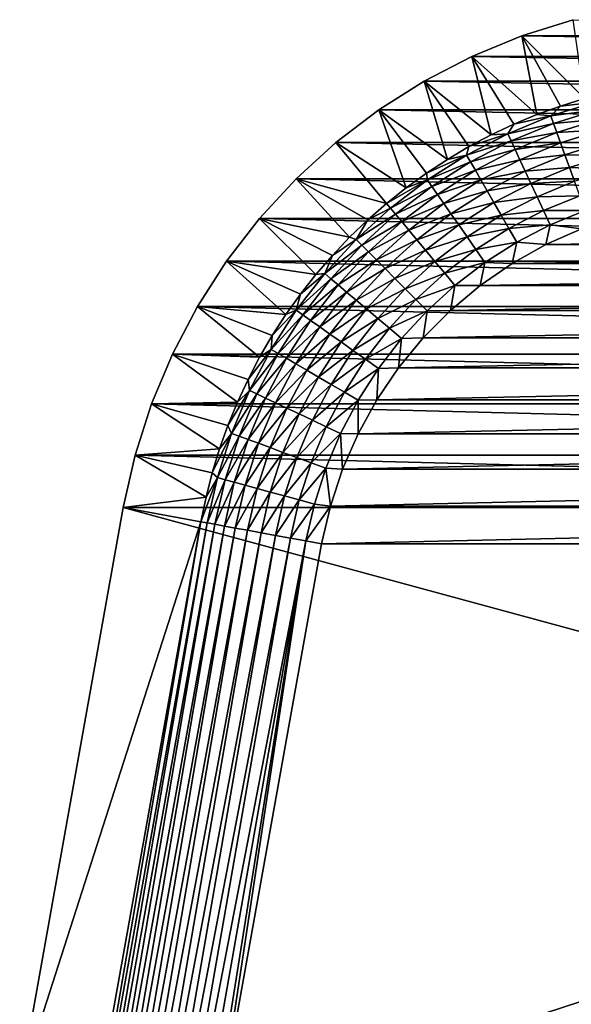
# Model space of a CAD drawing. Extents: x -320 to 320, y -695 to 695.
# Tile 166 of 169: x 184 to 203, y 661 to 695. Entities that reach past the tile are written whole.
import ezdxf

# ---------------------------------------------------------------- set-up
doc = ezdxf.new("R2010")
doc.units = 0
doc.header["$LTSCALE"] = 50.062222
for name, color, linetype in [('1', 7, 'CONTINUOUS'), ('18', 7, 'CONTINUOUS'), ('19', 7, 'CONTINUOUS'), ('2', 7, 'CONTINUOUS'), ('53', 7, 'CONTINUOUS'), ('54', 7, 'CONTINUOUS')]:
    doc.layers.add(name, color=color, linetype=linetype)

msp = doc.modelspace()

# ---------------------------------------------------------------- linework, layer by layer
at = {"layer": '1', "color": 7, "linetype": 'CONTINUOUS'}
for points in [[(203.513, 694.688), (245.361, 694.129), (201.731, 694.129), (203.513, 694.688)], [(201.731, 694.129), (247.087, 693.417), (200.004, 693.417), (201.731, 694.129)], [(245.361, 694.129), (247.087, 693.417), (201.731, 694.129), (245.361, 694.129)], [(200.004, 693.417), (248.746, 692.557), (198.345, 692.557), (200.004, 693.417)], [(247.087, 693.417), (248.746, 692.557), (200.004, 693.417), (247.087, 693.417)], [(198.345, 692.557), (250.324, 691.557), (196.767, 691.557), (198.345, 692.557)], [(248.746, 692.557), (250.324, 691.557), (198.345, 692.557), (248.746, 692.557)], [(196.767, 691.557), (251.809, 690.424), (195.282, 690.424), (196.767, 691.557)], [(250.324, 691.557), (251.809, 690.424), (196.767, 691.557), (250.324, 691.557)], [(195.282, 690.424), (253.19, 689.166), (193.901, 689.166), (195.282, 690.424)], [(251.809, 690.424), (253.19, 689.166), (195.282, 690.424), (251.809, 690.424)], [(193.901, 689.166), (254.457, 687.793), (192.635, 687.793), (193.901, 689.166)], [(253.19, 689.166), (254.457, 687.793), (193.901, 689.166), (253.19, 689.166)], [(192.635, 687.793), (255.599, 686.315), (191.492, 686.315), (192.635, 687.793)], [(254.457, 687.793), (255.599, 686.315), (192.635, 687.793), (254.457, 687.793)], [(191.492, 686.315), (256.609, 684.744), (190.482, 684.744), (191.492, 686.315)], [(255.599, 686.315), (256.609, 684.744), (191.492, 686.315), (255.599, 686.315)], [(190.482, 684.744), (257.479, 683.091), (189.612, 683.091), (190.482, 684.744)], [(256.609, 684.744), (257.479, 683.091), (190.482, 684.744), (256.609, 684.744)], [(189.612, 683.091), (258.202, 681.368), (188.889, 681.368), (189.612, 683.091)], [(257.479, 683.091), (258.202, 681.368), (189.612, 683.091), (257.479, 683.091)], [(188.889, 681.368), (258.773, 679.59), (188.318, 679.59), (188.889, 681.368)], [(258.202, 681.368), (258.773, 679.59), (188.889, 681.368), (258.202, 681.368)], [(188.318, 679.59), (259.188, 677.768), (187.904, 677.768), (188.318, 679.59)], [(258.773, 679.59), (259.188, 677.768), (188.318, 679.59), (258.773, 679.59)], [(187.904, 677.768), (262.833, 657.442), (184.312, 657.745), (187.904, 677.768)], [(259.188, 677.768), (262.833, 657.442), (187.904, 677.768), (259.188, 677.768)]]:
    msp.add_3dface(points, dxfattribs=at)
at = {"layer": '18', "color": 7, "linetype": 'CONTINUOUS'}
for points in [[(203.513, 694.688), (201.731, 694.129), (203.906, 691.952, 7.965), (203.513, 694.688)], [(201.731, 694.129), (200.004, 693.417), (202.258, 691.397, 7.965), (201.731, 694.129)], [(203.906, 691.952, 7.965), (201.731, 694.129), (203.076, 691.694, 7.965), (203.906, 691.952, 7.965)], [(203.076, 691.694, 7.965), (201.731, 694.129), (202.258, 691.397, 7.965), (203.076, 691.694, 7.965)], [(200.004, 693.417), (198.345, 692.557), (200.669, 690.693, 7.965), (200.004, 693.417)], [(202.258, 691.397, 7.965), (200.004, 693.417), (201.455, 691.064, 7.965), (202.258, 691.397, 7.965)], [(201.455, 691.064, 7.965), (200.004, 693.417), (200.669, 690.693, 7.965), (201.455, 691.064, 7.965)], [(198.345, 692.557), (196.767, 691.557), (199.152, 689.845, 7.965), (198.345, 692.557)], [(200.669, 690.693, 7.965), (198.345, 692.557), (199.9, 690.286, 7.965), (200.669, 690.693, 7.965)], [(199.9, 690.286, 7.965), (198.345, 692.557), (199.152, 689.845, 7.965), (199.9, 690.286, 7.965)], [(196.767, 691.557), (195.282, 690.424), (197.72, 688.859, 7.965), (196.767, 691.557)], [(199.152, 689.845, 7.965), (196.767, 691.557), (198.424, 689.369, 7.965), (199.152, 689.845, 7.965)], [(198.424, 689.369, 7.965), (196.767, 691.557), (197.72, 688.859, 7.965), (198.424, 689.369, 7.965)], [(195.282, 690.424), (193.901, 689.166), (197.039, 688.318, 7.965), (195.282, 690.424)], [(197.72, 688.859, 7.965), (195.282, 690.424), (197.039, 688.318, 7.965), (197.72, 688.859, 7.965)], [(193.901, 689.166), (192.635, 687.793), (195.757, 687.144, 7.965), (193.901, 689.166)], [(197.039, 688.318, 7.965), (193.901, 689.166), (196.385, 687.746, 7.965), (197.039, 688.318, 7.965)], [(196.385, 687.746, 7.965), (193.901, 689.166), (195.757, 687.144, 7.965), (196.385, 687.746, 7.965)], [(192.635, 687.793), (191.492, 686.315), (194.59, 685.856, 7.965), (192.635, 687.793)], [(195.757, 687.144, 7.965), (192.635, 687.793), (195.159, 686.513, 7.965), (195.757, 687.144, 7.965)], [(195.159, 686.513, 7.965), (192.635, 687.793), (194.59, 685.856, 7.965), (195.159, 686.513, 7.965)], [(191.492, 686.315), (190.482, 684.744), (193.547, 684.465, 7.965), (191.492, 686.315)], [(194.59, 685.856, 7.965), (191.492, 686.315), (194.052, 685.173, 7.965), (194.59, 685.856, 7.965)], [(194.052, 685.173, 7.965), (191.492, 686.315), (193.547, 684.465, 7.965), (194.052, 685.173, 7.965)], [(190.482, 684.744), (189.612, 683.091), (192.637, 682.984, 7.965), (190.482, 684.744)], [(193.547, 684.465, 7.965), (190.482, 684.744), (193.074, 683.735, 7.965), (193.547, 684.465, 7.965)], [(193.074, 683.735, 7.965), (190.482, 684.744), (192.637, 682.984, 7.965), (193.074, 683.735, 7.965)], [(189.612, 683.091), (188.889, 681.368), (191.867, 681.425, 7.965), (189.612, 683.091)], [(192.637, 682.984, 7.965), (189.612, 683.091), (192.234, 682.214, 7.965), (192.637, 682.984, 7.965)], [(192.234, 682.214, 7.965), (189.612, 683.091), (191.867, 681.425, 7.965), (192.234, 682.214, 7.965)], [(188.889, 681.368), (188.318, 679.59), (191.246, 679.802, 7.965), (188.889, 681.368)], [(191.867, 681.425, 7.965), (188.889, 681.368), (191.538, 680.621, 7.965), (191.867, 681.425, 7.965)], [(191.538, 680.621, 7.965), (188.889, 681.368), (191.246, 679.802, 7.965), (191.538, 680.621, 7.965)], [(188.318, 679.59), (187.904, 677.768), (190.777, 678.128, 7.965), (188.318, 679.59)], [(191.246, 679.802, 7.965), (188.318, 679.59), (190.992, 678.97, 7.965), (191.246, 679.802, 7.965)], [(190.992, 678.97, 7.965), (188.318, 679.59), (190.777, 678.128, 7.965), (190.992, 678.97, 7.965)], [(190.777, 678.128, 7.965), (187.904, 677.768), (190.602, 677.277, 7.965), (190.777, 678.128, 7.965)]]:
    msp.add_3dface(points, dxfattribs=at)
at = {"layer": '19', "color": 7, "linetype": 'CONTINUOUS'}
for points in [[(187.904, 677.768), (184.312, 657.745), (190.602, 677.277, 7.965), (187.904, 677.768)], [(190.602, 677.277, 7.965), (184.312, 657.745), (187.013, 657.268, 7.965), (190.602, 677.277, 7.965)]]:
    msp.add_3dface(points, dxfattribs=at)
at = {"layer": '2', "color": 7, "linetype": 'CONTINUOUS'}
for points in [[(203.8, 687.432, 11), (202.571, 686.887, 11), (243.291, 687.432, 11), (203.8, 687.432, 11)], [(243.291, 687.432, 11), (202.571, 686.887, 11), (244.52, 686.887, 11), (243.291, 687.432, 11)], [(202.571, 686.887, 11), (201.398, 686.231, 11), (244.52, 686.887, 11), (202.571, 686.887, 11)], [(244.52, 686.887, 11), (201.398, 686.231, 11), (245.693, 686.231, 11), (244.52, 686.887, 11)], [(201.398, 686.231, 11), (200.291, 685.469, 11), (245.693, 686.231, 11), (201.398, 686.231, 11)], [(245.693, 686.231, 11), (200.291, 685.469, 11), (246.8, 685.469, 11), (245.693, 686.231, 11)], [(200.291, 685.469, 11), (199.259, 684.608, 11), (246.8, 685.469, 11), (200.291, 685.469, 11)], [(246.8, 685.469, 11), (199.259, 684.608, 11), (247.832, 684.608, 11), (246.8, 685.469, 11)], [(199.259, 684.608, 11), (198.311, 683.656, 11), (247.832, 684.608, 11), (199.259, 684.608, 11)], [(247.832, 684.608, 11), (198.311, 683.656, 11), (248.78, 683.656, 11), (247.832, 684.608, 11)], [(198.311, 683.656, 11), (197.455, 682.619, 11), (248.78, 683.656, 11), (198.311, 683.656, 11)], [(248.78, 683.656, 11), (197.455, 682.619, 11), (249.636, 682.619, 11), (248.78, 683.656, 11)], [(197.455, 682.619, 11), (196.7, 681.508, 11), (249.636, 682.619, 11), (197.455, 682.619, 11)], [(249.636, 682.619, 11), (196.7, 681.508, 11), (250.392, 681.508, 11), (249.636, 682.619, 11)], [(196.7, 681.508, 11), (196.05, 680.331, 11), (250.392, 681.508, 11), (196.7, 681.508, 11)], [(250.392, 681.508, 11), (196.05, 680.331, 11), (251.042, 680.331, 11), (250.392, 681.508, 11)], [(196.05, 680.331, 11), (195.512, 679.1, 11), (251.042, 680.331, 11), (196.05, 680.331, 11)], [(251.042, 680.331, 11), (195.512, 679.1, 11), (251.58, 679.1, 11), (251.042, 680.331, 11)], [(195.512, 679.1, 11), (195.09, 677.824, 11), (251.58, 679.1, 11), (195.512, 679.1, 11)], [(251.58, 679.1, 11), (195.09, 677.824, 11), (252.002, 677.824, 11), (251.58, 679.1, 11)], [(195.09, 677.824, 11), (194.788, 676.514, 11), (252.002, 677.824, 11), (195.09, 677.824, 11)], [(252.002, 677.824, 11), (194.788, 676.514, 11), (252.303, 676.514, 11), (252.002, 677.824, 11)], [(194.788, 676.514, 11), (191.203, 656.528, 11), (252.303, 676.514, 11), (194.788, 676.514, 11)], [(252.303, 676.514, 11), (191.203, 656.528, 11), (255.942, 656.226, 11), (252.303, 676.514, 11)]]:
    msp.add_3dface(points, dxfattribs=at)
at = {"layer": '53', "color": 7, "linetype": 'CONTINUOUS'}
for points in [[(190.602, 677.277, 7.965), (187.013, 657.268, 7.965), (185.447, 647.224, 8.434), (190.602, 677.277, 7.965)], [(190.602, 677.277, 7.965), (185.447, 647.224, 8.434), (190.812, 677.238, 8.48), (190.602, 677.277, 7.965)], [(185.447, 647.224, 8.434), (185.687, 647.183, 8.879), (190.812, 677.238, 8.48), (185.447, 647.224, 8.434)], [(190.812, 677.238, 8.48), (185.687, 647.183, 8.879), (191.084, 677.189, 8.965), (190.812, 677.238, 8.48)], [(185.687, 647.183, 8.879), (185.974, 647.133, 9.293), (191.084, 677.189, 8.965), (185.687, 647.183, 8.879)], [(191.084, 677.189, 8.965), (185.974, 647.133, 9.293), (191.412, 677.129, 9.411), (191.084, 677.189, 8.965)], [(185.974, 647.133, 9.293), (186.306, 647.075, 9.672), (191.412, 677.129, 9.411), (185.974, 647.133, 9.293)], [(191.412, 677.129, 9.411), (186.306, 647.075, 9.672), (191.792, 677.06, 9.814), (191.412, 677.129, 9.411)], [(186.306, 647.075, 9.672), (186.677, 647.011, 10.011), (191.792, 677.06, 9.814), (186.306, 647.075, 9.672)], [(191.792, 677.06, 9.814), (186.677, 647.011, 10.011), (192.219, 676.982, 10.165), (191.792, 677.06, 9.814)], [(186.677, 647.011, 10.011), (187.083, 646.94, 10.305), (192.219, 676.982, 10.165), (186.677, 647.011, 10.011)], [(192.219, 676.982, 10.165), (187.083, 646.94, 10.305), (192.685, 676.897, 10.46), (192.219, 676.982, 10.165)], [(187.083, 646.94, 10.305), (187.52, 646.864, 10.551), (192.685, 676.897, 10.46), (187.083, 646.94, 10.305)], [(192.685, 676.897, 10.46), (187.52, 646.864, 10.551), (193.183, 676.806, 10.694), (192.685, 676.897, 10.46)], [(187.52, 646.864, 10.551), (187.981, 646.784, 10.745), (193.183, 676.806, 10.694), (187.52, 646.864, 10.551)], [(193.183, 676.806, 10.694), (187.981, 646.784, 10.745), (193.706, 676.711, 10.863), (193.183, 676.806, 10.694)], [(187.981, 646.784, 10.745), (188.46, 646.701, 10.886), (193.706, 676.711, 10.863), (187.981, 646.784, 10.745)], [(193.706, 676.711, 10.863), (188.46, 646.701, 10.886), (194.245, 676.613, 10.966), (193.706, 676.711, 10.863)], [(188.46, 646.701, 10.886), (188.952, 646.615, 10.971), (194.245, 676.613, 10.966), (188.46, 646.701, 10.886)], [(188.952, 646.615, 10.971), (189.451, 646.528, 11), (194.245, 676.613, 10.966), (188.952, 646.615, 10.971)], [(189.451, 646.528, 11), (191.203, 656.528, 11), (194.245, 676.613, 10.966), (189.451, 646.528, 11)], [(191.203, 656.528, 11), (194.788, 676.514, 11), (194.245, 676.613, 10.966), (191.203, 656.528, 11)]]:
    msp.add_3dface(points, dxfattribs=at)
at = {"layer": '54', "color": 7, "linetype": 'CONTINUOUS'}
for points in [[(203.076, 691.694, 7.965), (202.738, 691.349, 8.48), (204.275, 691.832, 8.48), (203.076, 691.694, 7.965)], [(202.738, 691.349, 8.48), (204.346, 691.565, 8.965), (204.275, 691.832, 8.48), (202.738, 691.349, 8.48)], [(203.906, 691.952, 7.965), (203.076, 691.694, 7.965), (204.275, 691.832, 8.48), (203.906, 691.952, 7.965)], [(203.076, 691.694, 7.965), (202.258, 691.397, 7.965), (202.738, 691.349, 8.48), (203.076, 691.694, 7.965)], [(202.832, 691.09, 8.965), (204.346, 691.565, 8.965), (202.738, 691.349, 8.48), (202.832, 691.09, 8.965)], [(202.832, 691.09, 8.965), (204.432, 691.243, 9.411), (204.346, 691.565, 8.965), (202.832, 691.09, 8.965)], [(201.455, 691.064, 7.965), (201.248, 690.735, 8.48), (202.738, 691.349, 8.48), (201.455, 691.064, 7.965)], [(201.248, 690.735, 8.48), (202.832, 691.09, 8.965), (202.738, 691.349, 8.48), (201.248, 690.735, 8.48)], [(201.365, 690.485, 8.965), (202.832, 691.09, 8.965), (201.248, 690.735, 8.48), (201.365, 690.485, 8.965)], [(201.365, 690.485, 8.965), (202.946, 690.776, 9.411), (202.832, 691.09, 8.965), (201.365, 690.485, 8.965)], [(202.258, 691.397, 7.965), (201.455, 691.064, 7.965), (202.738, 691.349, 8.48), (202.258, 691.397, 7.965)], [(202.946, 690.776, 9.411), (204.432, 691.243, 9.411), (202.832, 691.09, 8.965), (202.946, 690.776, 9.411)], [(202.946, 690.776, 9.411), (204.532, 690.869, 9.814), (204.432, 691.243, 9.411), (202.946, 690.776, 9.411)], [(201.455, 691.064, 7.965), (200.669, 690.693, 7.965), (201.248, 690.735, 8.48), (201.455, 691.064, 7.965)], [(201.505, 690.182, 9.411), (202.946, 690.776, 9.411), (201.365, 690.485, 8.965), (201.505, 690.182, 9.411)], [(201.505, 690.182, 9.411), (203.077, 690.413, 9.814), (202.946, 690.776, 9.411), (201.505, 690.182, 9.411)], [(203.077, 690.413, 9.814), (204.532, 690.869, 9.814), (202.946, 690.776, 9.411), (203.077, 690.413, 9.814)], [(203.077, 690.413, 9.814), (204.644, 690.45, 10.165), (204.532, 690.869, 9.814), (203.077, 690.413, 9.814)], [(199.9, 690.286, 7.965), (199.818, 689.994, 8.48), (201.248, 690.735, 8.48), (199.9, 690.286, 7.965)], [(199.818, 689.994, 8.48), (201.365, 690.485, 8.965), (201.248, 690.735, 8.48), (199.818, 689.994, 8.48)], [(199.955, 689.755, 8.965), (201.365, 690.485, 8.965), (199.818, 689.994, 8.48), (199.955, 689.755, 8.965)], [(200.669, 690.693, 7.965), (199.9, 690.286, 7.965), (201.248, 690.735, 8.48), (200.669, 690.693, 7.965)], [(199.955, 689.755, 8.965), (201.505, 690.182, 9.411), (201.365, 690.485, 8.965), (199.955, 689.755, 8.965)], [(201.668, 689.831, 9.814), (203.077, 690.413, 9.814), (201.505, 690.182, 9.411), (201.668, 689.831, 9.814)], [(201.668, 689.831, 9.814), (203.225, 690.005, 10.165), (203.077, 690.413, 9.814), (201.668, 689.831, 9.814)], [(203.225, 690.005, 10.165), (204.644, 690.45, 10.165), (203.077, 690.413, 9.814), (203.225, 690.005, 10.165)], [(203.225, 690.005, 10.165), (204.766, 689.993, 10.46), (204.644, 690.45, 10.165), (203.225, 690.005, 10.165)], [(199.9, 690.286, 7.965), (199.152, 689.845, 7.965), (199.818, 689.994, 8.48), (199.9, 690.286, 7.965)], [(200.122, 689.465, 9.411), (201.505, 690.182, 9.411), (199.955, 689.755, 8.965), (200.122, 689.465, 9.411)], [(200.122, 689.465, 9.411), (201.668, 689.831, 9.814), (201.505, 690.182, 9.411), (200.122, 689.465, 9.411)], [(199.152, 689.845, 7.965), (198.424, 689.369, 7.965), (199.818, 689.994, 8.48), (199.152, 689.845, 7.965)], [(198.424, 689.369, 7.965), (198.457, 689.131, 8.48), (199.818, 689.994, 8.48), (198.424, 689.369, 7.965)], [(198.457, 689.131, 8.48), (199.955, 689.755, 8.965), (199.818, 689.994, 8.48), (198.457, 689.131, 8.48)], [(198.615, 688.905, 8.965), (199.955, 689.755, 8.965), (198.457, 689.131, 8.48), (198.615, 688.905, 8.965)], [(198.615, 688.905, 8.965), (200.122, 689.465, 9.411), (199.955, 689.755, 8.965), (198.615, 688.905, 8.965)], [(200.314, 689.13, 9.814), (201.668, 689.831, 9.814), (200.122, 689.465, 9.411), (200.314, 689.13, 9.814)], [(200.314, 689.13, 9.814), (201.85, 689.438, 10.165), (201.668, 689.831, 9.814), (200.314, 689.13, 9.814)], [(201.85, 689.438, 10.165), (203.225, 690.005, 10.165), (201.668, 689.831, 9.814), (201.85, 689.438, 10.165)], [(201.85, 689.438, 10.165), (203.386, 689.56, 10.46), (203.225, 690.005, 10.165), (201.85, 689.438, 10.165)], [(203.386, 689.56, 10.46), (204.766, 689.993, 10.46), (203.225, 690.005, 10.165), (203.386, 689.56, 10.46)], [(203.386, 689.56, 10.46), (204.896, 689.504, 10.694), (204.766, 689.993, 10.46), (203.386, 689.56, 10.46)], [(198.806, 688.631, 9.411), (200.122, 689.465, 9.411), (198.615, 688.905, 8.965), (198.806, 688.631, 9.411)], [(198.806, 688.631, 9.411), (200.314, 689.13, 9.814), (200.122, 689.465, 9.411), (198.806, 688.631, 9.411)], [(200.53, 688.754, 10.165), (201.85, 689.438, 10.165), (200.314, 689.13, 9.814), (200.53, 688.754, 10.165)], [(200.53, 688.754, 10.165), (202.05, 689.009, 10.46), (201.85, 689.438, 10.165), (200.53, 688.754, 10.165)], [(202.05, 689.009, 10.46), (203.386, 689.56, 10.46), (201.85, 689.438, 10.165), (202.05, 689.009, 10.46)], [(202.05, 689.009, 10.46), (203.559, 689.084, 10.694), (203.386, 689.56, 10.46), (202.05, 689.009, 10.46)], [(203.559, 689.084, 10.694), (204.896, 689.504, 10.694), (203.386, 689.56, 10.46), (203.559, 689.084, 10.694)], [(197.72, 688.859, 7.965), (197.039, 688.318, 7.965), (198.457, 689.131, 8.48), (197.72, 688.859, 7.965)], [(197.039, 688.318, 7.965), (197.176, 688.154, 8.48), (198.457, 689.131, 8.48), (197.039, 688.318, 7.965)], [(197.176, 688.154, 8.48), (198.615, 688.905, 8.965), (198.457, 689.131, 8.48), (197.176, 688.154, 8.48)], [(198.424, 689.369, 7.965), (197.72, 688.859, 7.965), (198.457, 689.131, 8.48), (198.424, 689.369, 7.965)], [(199.026, 688.314, 9.814), (200.314, 689.13, 9.814), (198.806, 688.631, 9.411), (199.026, 688.314, 9.814)], [(199.026, 688.314, 9.814), (200.53, 688.754, 10.165), (200.314, 689.13, 9.814), (199.026, 688.314, 9.814)], [(202.263, 688.549, 10.694), (203.559, 689.084, 10.694), (202.05, 689.009, 10.46), (202.263, 688.549, 10.694)], [(202.263, 688.549, 10.694), (203.74, 688.584, 10.863), (203.559, 689.084, 10.694), (202.263, 688.549, 10.694)], [(197.353, 687.942, 8.965), (198.615, 688.905, 8.965), (197.176, 688.154, 8.48), (197.353, 687.942, 8.965)], [(197.353, 687.942, 8.965), (198.806, 688.631, 9.411), (198.615, 688.905, 8.965), (197.353, 687.942, 8.965)], [(199.274, 687.958, 10.165), (200.53, 688.754, 10.165), (199.026, 688.314, 9.814), (199.274, 687.958, 10.165)], [(199.274, 687.958, 10.165), (200.766, 688.344, 10.46), (200.53, 688.754, 10.165), (199.274, 687.958, 10.165)], [(200.766, 688.344, 10.46), (202.05, 689.009, 10.46), (200.53, 688.754, 10.165), (200.766, 688.344, 10.46)], [(200.766, 688.344, 10.46), (202.263, 688.549, 10.694), (202.05, 689.009, 10.46), (200.766, 688.344, 10.46)], [(197.567, 687.686, 9.411), (198.806, 688.631, 9.411), (197.353, 687.942, 8.965), (197.567, 687.686, 9.411)], [(197.567, 687.686, 9.411), (199.026, 688.314, 9.814), (198.806, 688.631, 9.411), (197.567, 687.686, 9.411)], [(201.018, 687.905, 10.694), (202.263, 688.549, 10.694), (200.766, 688.344, 10.46), (201.018, 687.905, 10.694)], [(201.018, 687.905, 10.694), (202.487, 688.067, 10.863), (202.263, 688.549, 10.694), (201.018, 687.905, 10.694)], [(202.487, 688.067, 10.863), (203.74, 688.584, 10.863), (202.263, 688.549, 10.694), (202.487, 688.067, 10.863)], [(202.487, 688.067, 10.863), (203.927, 688.069, 10.966), (203.74, 688.584, 10.863), (202.487, 688.067, 10.863)], [(196.385, 687.746, 7.965), (195.985, 687.069, 8.48), (197.176, 688.154, 8.48), (196.385, 687.746, 7.965)], [(195.985, 687.069, 8.48), (197.353, 687.942, 8.965), (197.176, 688.154, 8.48), (195.985, 687.069, 8.48)], [(197.039, 688.318, 7.965), (196.385, 687.746, 7.965), (197.176, 688.154, 8.48), (197.039, 688.318, 7.965)], [(197.814, 687.389, 9.814), (199.026, 688.314, 9.814), (197.567, 687.686, 9.411), (197.814, 687.389, 9.814)], [(197.814, 687.389, 9.814), (199.274, 687.958, 10.165), (199.026, 688.314, 9.814), (197.814, 687.389, 9.814)], [(199.545, 687.57, 10.46), (200.766, 688.344, 10.46), (199.274, 687.958, 10.165), (199.545, 687.57, 10.46)], [(199.545, 687.57, 10.46), (201.018, 687.905, 10.694), (200.766, 688.344, 10.46), (199.545, 687.57, 10.46)], [(201.283, 687.444, 10.863), (202.487, 688.067, 10.863), (201.018, 687.905, 10.694), (201.283, 687.444, 10.863)], [(201.283, 687.444, 10.863), (202.717, 687.57, 10.966), (202.487, 688.067, 10.863), (201.283, 687.444, 10.863)], [(202.717, 687.57, 10.966), (203.927, 688.069, 10.966), (202.487, 688.067, 10.863), (202.717, 687.57, 10.966)], [(202.717, 687.57, 10.966), (203.8, 687.432, 11), (203.927, 688.069, 10.966), (202.717, 687.57, 10.966)], [(196.385, 687.746, 7.965), (195.757, 687.144, 7.965), (195.985, 687.069, 8.48), (196.385, 687.746, 7.965)], [(196.18, 686.873, 8.965), (197.353, 687.942, 8.965), (195.985, 687.069, 8.48), (196.18, 686.873, 8.965)], [(196.18, 686.873, 8.965), (197.567, 687.686, 9.411), (197.353, 687.942, 8.965), (196.18, 686.873, 8.965)], [(196.415, 686.636, 9.411), (197.567, 687.686, 9.411), (196.18, 686.873, 8.965), (196.415, 686.636, 9.411)], [(196.415, 686.636, 9.411), (197.814, 687.389, 9.814), (197.567, 687.686, 9.411), (196.415, 686.636, 9.411)], [(198.092, 687.056, 10.165), (199.274, 687.958, 10.165), (197.814, 687.389, 9.814), (198.092, 687.056, 10.165)], [(198.092, 687.056, 10.165), (199.545, 687.57, 10.46), (199.274, 687.958, 10.165), (198.092, 687.056, 10.165)], [(199.834, 687.154, 10.694), (201.018, 687.905, 10.694), (199.545, 687.57, 10.46), (199.834, 687.154, 10.694)], [(199.834, 687.154, 10.694), (201.283, 687.444, 10.863), (201.018, 687.905, 10.694), (199.834, 687.154, 10.694)], [(196.687, 686.362, 9.814), (197.814, 687.389, 9.814), (196.415, 686.636, 9.411), (196.687, 686.362, 9.814)], [(196.687, 686.362, 9.814), (198.092, 687.056, 10.165), (197.814, 687.389, 9.814), (196.687, 686.362, 9.814)], [(198.395, 686.692, 10.46), (199.545, 687.57, 10.46), (198.092, 687.056, 10.165), (198.395, 686.692, 10.46)], [(198.395, 686.692, 10.46), (199.834, 687.154, 10.694), (199.545, 687.57, 10.46), (198.395, 686.692, 10.46)], [(200.138, 686.718, 10.863), (201.283, 687.444, 10.863), (199.834, 687.154, 10.694), (200.138, 686.718, 10.863)], [(200.138, 686.718, 10.863), (201.556, 686.968, 10.966), (201.283, 687.444, 10.863), (200.138, 686.718, 10.863)], [(201.556, 686.968, 10.966), (202.717, 687.57, 10.966), (201.283, 687.444, 10.863), (201.556, 686.968, 10.966)], [(201.556, 686.968, 10.966), (202.571, 686.887, 11), (202.717, 687.57, 10.966), (201.556, 686.968, 10.966)], [(202.571, 686.887, 11), (203.8, 687.432, 11), (202.717, 687.57, 10.966), (202.571, 686.887, 11)], [(195.159, 686.513, 7.965), (194.893, 685.885, 8.48), (195.985, 687.069, 8.48), (195.159, 686.513, 7.965)], [(194.893, 685.885, 8.48), (196.18, 686.873, 8.965), (195.985, 687.069, 8.48), (194.893, 685.885, 8.48)], [(195.757, 687.144, 7.965), (195.159, 686.513, 7.965), (195.985, 687.069, 8.48), (195.757, 687.144, 7.965)], [(196.993, 686.055, 10.165), (198.092, 687.056, 10.165), (196.687, 686.362, 9.814), (196.993, 686.055, 10.165)], [(196.993, 686.055, 10.165), (198.395, 686.692, 10.46), (198.092, 687.056, 10.165), (196.993, 686.055, 10.165)], [(198.72, 686.304, 10.694), (199.834, 687.154, 10.694), (198.395, 686.692, 10.46), (198.72, 686.304, 10.694)], [(198.72, 686.304, 10.694), (200.138, 686.718, 10.863), (199.834, 687.154, 10.694), (198.72, 686.304, 10.694)], [(195.103, 685.707, 8.965), (196.18, 686.873, 8.965), (194.893, 685.885, 8.48), (195.103, 685.707, 8.965)], [(195.103, 685.707, 8.965), (196.415, 686.636, 9.411), (196.18, 686.873, 8.965), (195.103, 685.707, 8.965)], [(197.327, 685.719, 10.46), (198.395, 686.692, 10.46), (196.993, 686.055, 10.165), (197.327, 685.719, 10.46)], [(197.327, 685.719, 10.46), (198.72, 686.304, 10.694), (198.395, 686.692, 10.46), (197.327, 685.719, 10.46)], [(199.06, 685.896, 10.863), (200.138, 686.718, 10.863), (198.72, 686.304, 10.694), (199.06, 685.896, 10.863)], [(199.06, 685.896, 10.863), (200.451, 686.268, 10.966), (200.138, 686.718, 10.863), (199.06, 685.896, 10.863)], [(200.451, 686.268, 10.966), (201.556, 686.968, 10.966), (200.138, 686.718, 10.863), (200.451, 686.268, 10.966)], [(200.451, 686.268, 10.966), (201.398, 686.231, 11), (201.556, 686.968, 10.966), (200.451, 686.268, 10.966)], [(201.398, 686.231, 11), (202.571, 686.887, 11), (201.556, 686.968, 10.966), (201.398, 686.231, 11)], [(195.159, 686.513, 7.965), (194.59, 685.856, 7.965), (194.893, 685.885, 8.48), (195.159, 686.513, 7.965)], [(195.358, 685.491, 9.411), (196.415, 686.636, 9.411), (195.103, 685.707, 8.965), (195.358, 685.491, 9.411)], [(195.358, 685.491, 9.411), (196.687, 686.362, 9.814), (196.415, 686.636, 9.411), (195.358, 685.491, 9.411)], [(195.654, 685.242, 9.814), (196.687, 686.362, 9.814), (195.358, 685.491, 9.411), (195.654, 685.242, 9.814)], [(195.654, 685.242, 9.814), (196.993, 686.055, 10.165), (196.687, 686.362, 9.814), (195.654, 685.242, 9.814)], [(195.985, 684.962, 10.165), (196.993, 686.055, 10.165), (195.654, 685.242, 9.814), (195.985, 684.962, 10.165)], [(195.985, 684.962, 10.165), (197.327, 685.719, 10.46), (196.993, 686.055, 10.165), (195.985, 684.962, 10.165)], [(197.683, 685.36, 10.694), (198.72, 686.304, 10.694), (197.327, 685.719, 10.46), (197.683, 685.36, 10.694)], [(197.683, 685.36, 10.694), (199.06, 685.896, 10.863), (198.72, 686.304, 10.694), (197.683, 685.36, 10.694)], [(199.411, 685.475, 10.966), (200.451, 686.268, 10.966), (199.06, 685.896, 10.863), (199.411, 685.475, 10.966)], [(199.411, 685.475, 10.966), (200.291, 685.469, 11), (200.451, 686.268, 10.966), (199.411, 685.475, 10.966)], [(200.291, 685.469, 11), (201.398, 686.231, 11), (200.451, 686.268, 10.966), (200.291, 685.469, 11)], [(194.052, 685.173, 7.965), (193.907, 684.61, 8.48), (194.893, 685.885, 8.48), (194.052, 685.173, 7.965)], [(193.907, 684.61, 8.48), (195.103, 685.707, 8.965), (194.893, 685.885, 8.48), (193.907, 684.61, 8.48)], [(194.132, 684.451, 8.965), (195.103, 685.707, 8.965), (193.907, 684.61, 8.48), (194.132, 684.451, 8.965)], [(194.59, 685.856, 7.965), (194.052, 685.173, 7.965), (194.893, 685.885, 8.48), (194.59, 685.856, 7.965)], [(194.132, 684.451, 8.965), (195.358, 685.491, 9.411), (195.103, 685.707, 8.965), (194.132, 684.451, 8.965)], [(196.346, 684.656, 10.46), (197.327, 685.719, 10.46), (195.985, 684.962, 10.165), (196.346, 684.656, 10.46)], [(196.346, 684.656, 10.46), (197.683, 685.36, 10.694), (197.327, 685.719, 10.46), (196.346, 684.656, 10.46)], [(198.058, 684.983, 10.863), (199.06, 685.896, 10.863), (197.683, 685.36, 10.694), (198.058, 684.983, 10.863)], [(198.058, 684.983, 10.863), (199.411, 685.475, 10.966), (199.06, 685.896, 10.863), (198.058, 684.983, 10.863)], [(194.405, 684.258, 9.411), (195.358, 685.491, 9.411), (194.132, 684.451, 8.965), (194.405, 684.258, 9.411)], [(194.405, 684.258, 9.411), (195.654, 685.242, 9.814), (195.358, 685.491, 9.411), (194.405, 684.258, 9.411)], [(196.733, 684.329, 10.694), (197.683, 685.36, 10.694), (196.346, 684.656, 10.46), (196.733, 684.329, 10.694)], [(196.733, 684.329, 10.694), (198.058, 684.983, 10.863), (197.683, 685.36, 10.694), (196.733, 684.329, 10.694)], [(198.444, 684.594, 10.966), (199.411, 685.475, 10.966), (198.058, 684.983, 10.863), (198.444, 684.594, 10.966)], [(198.444, 684.594, 10.966), (199.259, 684.608, 11), (199.411, 685.475, 10.966), (198.444, 684.594, 10.966)], [(199.259, 684.608, 11), (200.291, 685.469, 11), (199.411, 685.475, 10.966), (199.259, 684.608, 11)], [(194.052, 685.173, 7.965), (193.547, 684.465, 7.965), (193.907, 684.61, 8.48), (194.052, 685.173, 7.965)], [(194.721, 684.035, 9.814), (195.654, 685.242, 9.814), (194.405, 684.258, 9.411), (194.721, 684.035, 9.814)], [(194.721, 684.035, 9.814), (195.985, 684.962, 10.165), (195.654, 685.242, 9.814), (194.721, 684.035, 9.814)], [(195.075, 683.786, 10.165), (195.985, 684.962, 10.165), (194.721, 684.035, 9.814), (195.075, 683.786, 10.165)], [(195.075, 683.786, 10.165), (196.346, 684.656, 10.46), (195.985, 684.962, 10.165), (195.075, 683.786, 10.165)], [(197.139, 683.986, 10.863), (198.058, 684.983, 10.863), (196.733, 684.329, 10.694), (197.139, 683.986, 10.863)], [(197.139, 683.986, 10.863), (198.444, 684.594, 10.966), (198.058, 684.983, 10.863), (197.139, 683.986, 10.863)], [(193.074, 683.735, 7.965), (193.036, 683.255, 8.48), (193.907, 684.61, 8.48), (193.074, 683.735, 7.965)], [(193.036, 683.255, 8.48), (194.132, 684.451, 8.965), (193.907, 684.61, 8.48), (193.036, 683.255, 8.48)], [(193.547, 684.465, 7.965), (193.074, 683.735, 7.965), (193.907, 684.61, 8.48), (193.547, 684.465, 7.965)], [(195.462, 683.512, 10.46), (196.346, 684.656, 10.46), (195.075, 683.786, 10.165), (195.462, 683.512, 10.46)], [(195.462, 683.512, 10.46), (196.733, 684.329, 10.694), (196.346, 684.656, 10.46), (195.462, 683.512, 10.46)], [(198.311, 683.656, 11), (199.259, 684.608, 11), (198.444, 684.594, 10.966), (198.311, 683.656, 11)], [(193.274, 683.116, 8.965), (194.132, 684.451, 8.965), (193.036, 683.255, 8.48), (193.274, 683.116, 8.965)], [(193.274, 683.116, 8.965), (194.405, 684.258, 9.411), (194.132, 684.451, 8.965), (193.274, 683.116, 8.965)], [(195.875, 683.22, 10.694), (196.733, 684.329, 10.694), (195.462, 683.512, 10.46), (195.875, 683.22, 10.694)], [(195.875, 683.22, 10.694), (197.139, 683.986, 10.863), (196.733, 684.329, 10.694), (195.875, 683.22, 10.694)], [(197.558, 683.632, 10.966), (198.444, 684.594, 10.966), (197.139, 683.986, 10.863), (197.558, 683.632, 10.966)], [(197.558, 683.632, 10.966), (198.311, 683.656, 11), (198.444, 684.594, 10.966), (197.558, 683.632, 10.966)], [(193.563, 682.948, 9.411), (194.405, 684.258, 9.411), (193.274, 683.116, 8.965), (193.563, 682.948, 9.411)], [(193.563, 682.948, 9.411), (194.721, 684.035, 9.814), (194.405, 684.258, 9.411), (193.563, 682.948, 9.411)], [(193.897, 682.753, 9.814), (194.721, 684.035, 9.814), (193.563, 682.948, 9.411), (193.897, 682.753, 9.814)], [(193.897, 682.753, 9.814), (195.075, 683.786, 10.165), (194.721, 684.035, 9.814), (193.897, 682.753, 9.814)], [(196.31, 682.914, 10.863), (197.139, 683.986, 10.863), (195.875, 683.22, 10.694), (196.31, 682.914, 10.863)], [(196.31, 682.914, 10.863), (197.558, 683.632, 10.966), (197.139, 683.986, 10.863), (196.31, 682.914, 10.863)], [(193.074, 683.735, 7.965), (192.637, 682.984, 7.965), (193.036, 683.255, 8.48), (193.074, 683.735, 7.965)], [(194.271, 682.535, 10.165), (195.075, 683.786, 10.165), (193.897, 682.753, 9.814), (194.271, 682.535, 10.165)], [(194.271, 682.535, 10.165), (195.462, 683.512, 10.46), (195.075, 683.786, 10.165), (194.271, 682.535, 10.165)], [(196.757, 682.598, 10.966), (197.558, 683.632, 10.966), (196.31, 682.914, 10.863), (196.757, 682.598, 10.966)], [(196.757, 682.598, 10.966), (197.455, 682.619, 11), (197.558, 683.632, 10.966), (196.757, 682.598, 10.966)], [(197.455, 682.619, 11), (198.311, 683.656, 11), (197.558, 683.632, 10.966), (197.455, 682.619, 11)], [(192.637, 682.984, 7.965), (192.234, 682.214, 7.965), (193.036, 683.255, 8.48), (192.637, 682.984, 7.965)], [(192.234, 682.214, 7.965), (192.285, 681.829, 8.48), (193.036, 683.255, 8.48), (192.234, 682.214, 7.965)], [(192.285, 681.829, 8.48), (193.274, 683.116, 8.965), (193.036, 683.255, 8.48), (192.285, 681.829, 8.48)], [(194.68, 682.296, 10.46), (195.462, 683.512, 10.46), (194.271, 682.535, 10.165), (194.68, 682.296, 10.46)], [(194.68, 682.296, 10.46), (195.875, 683.22, 10.694), (195.462, 683.512, 10.46), (194.68, 682.296, 10.46)], [(192.535, 681.711, 8.965), (193.274, 683.116, 8.965), (192.285, 681.829, 8.48), (192.535, 681.711, 8.965)], [(192.535, 681.711, 8.965), (193.563, 682.948, 9.411), (193.274, 683.116, 8.965), (192.535, 681.711, 8.965)], [(192.837, 681.569, 9.411), (193.563, 682.948, 9.411), (192.535, 681.711, 8.965), (192.837, 681.569, 9.411)], [(192.837, 681.569, 9.411), (193.897, 682.753, 9.814), (193.563, 682.948, 9.411), (192.837, 681.569, 9.411)], [(195.117, 682.041, 10.694), (195.875, 683.22, 10.694), (194.68, 682.296, 10.46), (195.117, 682.041, 10.694)], [(195.117, 682.041, 10.694), (196.31, 682.914, 10.863), (195.875, 683.22, 10.694), (195.117, 682.041, 10.694)], [(195.576, 681.774, 10.863), (196.31, 682.914, 10.863), (195.117, 682.041, 10.694), (195.576, 681.774, 10.863)], [(195.576, 681.774, 10.863), (196.757, 682.598, 10.966), (196.31, 682.914, 10.863), (195.576, 681.774, 10.863)], [(193.187, 681.404, 9.814), (193.897, 682.753, 9.814), (192.837, 681.569, 9.411), (193.187, 681.404, 9.814)], [(193.187, 681.404, 9.814), (194.271, 682.535, 10.165), (193.897, 682.753, 9.814), (193.187, 681.404, 9.814)], [(196.05, 681.497, 10.966), (196.757, 682.598, 10.966), (195.576, 681.774, 10.863), (196.05, 681.497, 10.966)], [(196.05, 681.497, 10.966), (196.7, 681.508, 11), (196.757, 682.598, 10.966), (196.05, 681.497, 10.966)], [(196.7, 681.508, 11), (197.455, 682.619, 11), (196.757, 682.598, 10.966), (196.7, 681.508, 11)], [(192.234, 682.214, 7.965), (191.867, 681.425, 7.965), (192.285, 681.829, 8.48), (192.234, 682.214, 7.965)], [(193.579, 681.219, 10.165), (194.271, 682.535, 10.165), (193.187, 681.404, 9.814), (193.579, 681.219, 10.165)], [(193.579, 681.219, 10.165), (194.68, 682.296, 10.46), (194.271, 682.535, 10.165), (193.579, 681.219, 10.165)], [(194.007, 681.017, 10.46), (194.68, 682.296, 10.46), (193.579, 681.219, 10.165), (194.007, 681.017, 10.46)], [(194.007, 681.017, 10.46), (195.117, 682.041, 10.694), (194.68, 682.296, 10.46), (194.007, 681.017, 10.46)], [(194.465, 680.801, 10.694), (195.117, 682.041, 10.694), (194.007, 681.017, 10.46), (194.465, 680.801, 10.694)], [(194.465, 680.801, 10.694), (195.576, 681.774, 10.863), (195.117, 682.041, 10.694), (194.465, 680.801, 10.694)], [(191.867, 681.425, 7.965), (191.538, 680.621, 7.965), (192.285, 681.829, 8.48), (191.867, 681.425, 7.965)], [(191.538, 680.621, 7.965), (191.662, 680.343, 8.48), (192.285, 681.829, 8.48), (191.538, 680.621, 7.965)], [(191.662, 680.343, 8.48), (192.535, 681.711, 8.965), (192.285, 681.829, 8.48), (191.662, 680.343, 8.48)], [(191.921, 680.248, 8.965), (192.535, 681.711, 8.965), (191.662, 680.343, 8.48), (191.921, 680.248, 8.965)], [(191.921, 680.248, 8.965), (192.837, 681.569, 9.411), (192.535, 681.711, 8.965), (191.921, 680.248, 8.965)], [(192.234, 680.132, 9.411), (192.837, 681.569, 9.411), (191.921, 680.248, 8.965), (192.234, 680.132, 9.411)], [(192.234, 680.132, 9.411), (193.187, 681.404, 9.814), (192.837, 681.569, 9.411), (192.234, 680.132, 9.411)], [(194.945, 680.574, 10.863), (195.576, 681.774, 10.863), (194.465, 680.801, 10.694), (194.945, 680.574, 10.863)], [(194.945, 680.574, 10.863), (196.05, 681.497, 10.966), (195.576, 681.774, 10.863), (194.945, 680.574, 10.863)], [(192.596, 679.998, 9.814), (193.187, 681.404, 9.814), (192.234, 680.132, 9.411), (192.596, 679.998, 9.814)], [(192.596, 679.998, 9.814), (193.579, 681.219, 10.165), (193.187, 681.404, 9.814), (192.596, 679.998, 9.814)], [(193.003, 679.848, 10.165), (193.579, 681.219, 10.165), (192.596, 679.998, 9.814), (193.003, 679.848, 10.165)], [(193.003, 679.848, 10.165), (194.007, 681.017, 10.46), (193.579, 681.219, 10.165), (193.003, 679.848, 10.165)], [(195.441, 680.34, 10.966), (196.05, 681.497, 10.966), (194.945, 680.574, 10.863), (195.441, 680.34, 10.966)], [(195.441, 680.34, 10.966), (196.05, 680.331, 11), (196.05, 681.497, 10.966), (195.441, 680.34, 10.966)], [(196.05, 680.331, 11), (196.7, 681.508, 11), (196.05, 681.497, 10.966), (196.05, 680.331, 11)], [(193.447, 679.684, 10.46), (194.007, 681.017, 10.46), (193.003, 679.848, 10.165), (193.447, 679.684, 10.46)], [(193.447, 679.684, 10.46), (194.465, 680.801, 10.694), (194.007, 681.017, 10.46), (193.447, 679.684, 10.46)], [(191.538, 680.621, 7.965), (191.246, 679.802, 7.965), (191.662, 680.343, 8.48), (191.538, 680.621, 7.965)], [(193.922, 679.508, 10.694), (194.465, 680.801, 10.694), (193.447, 679.684, 10.46), (193.922, 679.508, 10.694)], [(193.922, 679.508, 10.694), (194.945, 680.574, 10.863), (194.465, 680.801, 10.694), (193.922, 679.508, 10.694)], [(194.42, 679.324, 10.863), (194.945, 680.574, 10.863), (193.922, 679.508, 10.694), (194.42, 679.324, 10.863)], [(194.42, 679.324, 10.863), (195.441, 680.34, 10.966), (194.945, 680.574, 10.863), (194.42, 679.324, 10.863)], [(191.246, 679.802, 7.965), (190.992, 678.97, 7.965), (191.662, 680.343, 8.48), (191.246, 679.802, 7.965)], [(190.992, 678.97, 7.965), (191.169, 678.809, 8.48), (191.662, 680.343, 8.48), (190.992, 678.97, 7.965)], [(191.169, 678.809, 8.48), (191.921, 680.248, 8.965), (191.662, 680.343, 8.48), (191.169, 678.809, 8.48)], [(191.436, 678.736, 8.965), (191.921, 680.248, 8.965), (191.169, 678.809, 8.48), (191.436, 678.736, 8.965)], [(191.436, 678.736, 8.965), (192.234, 680.132, 9.411), (191.921, 680.248, 8.965), (191.436, 678.736, 8.965)], [(194.935, 679.134, 10.966), (195.441, 680.34, 10.966), (194.42, 679.324, 10.863), (194.935, 679.134, 10.966)], [(194.935, 679.134, 10.966), (195.512, 679.1, 11), (195.441, 680.34, 10.966), (194.935, 679.134, 10.966)], [(195.512, 679.1, 11), (196.05, 680.331, 11), (195.441, 680.34, 10.966), (195.512, 679.1, 11)], [(191.758, 678.648, 9.411), (192.234, 680.132, 9.411), (191.436, 678.736, 8.965), (191.758, 678.648, 9.411)], [(191.758, 678.648, 9.411), (192.596, 679.998, 9.814), (192.234, 680.132, 9.411), (191.758, 678.648, 9.411)], [(192.131, 678.546, 9.814), (192.596, 679.998, 9.814), (191.758, 678.648, 9.411), (192.131, 678.546, 9.814)], [(192.131, 678.546, 9.814), (193.003, 679.848, 10.165), (192.596, 679.998, 9.814), (192.131, 678.546, 9.814)], [(192.549, 678.432, 10.165), (193.003, 679.848, 10.165), (192.131, 678.546, 9.814), (192.549, 678.432, 10.165)], [(192.549, 678.432, 10.165), (193.447, 679.684, 10.46), (193.003, 679.848, 10.165), (192.549, 678.432, 10.165)], [(193.005, 678.307, 10.46), (193.447, 679.684, 10.46), (192.549, 678.432, 10.165), (193.005, 678.307, 10.46)], [(193.005, 678.307, 10.46), (193.922, 679.508, 10.694), (193.447, 679.684, 10.46), (193.005, 678.307, 10.46)], [(193.494, 678.173, 10.694), (193.922, 679.508, 10.694), (193.005, 678.307, 10.46), (193.494, 678.173, 10.694)], [(193.494, 678.173, 10.694), (194.42, 679.324, 10.863), (193.922, 679.508, 10.694), (193.494, 678.173, 10.694)], [(194.006, 678.033, 10.863), (194.42, 679.324, 10.863), (193.494, 678.173, 10.694), (194.006, 678.033, 10.863)], [(194.006, 678.033, 10.863), (194.935, 679.134, 10.966), (194.42, 679.324, 10.863), (194.006, 678.033, 10.863)], [(190.777, 678.128, 7.965), (190.602, 677.277, 7.965), (191.169, 678.809, 8.48), (190.777, 678.128, 7.965)], [(190.602, 677.277, 7.965), (190.812, 677.238, 8.48), (191.169, 678.809, 8.48), (190.602, 677.277, 7.965)], [(190.992, 678.97, 7.965), (190.777, 678.128, 7.965), (191.169, 678.809, 8.48), (190.992, 678.97, 7.965)], [(190.812, 677.238, 8.48), (191.436, 678.736, 8.965), (191.169, 678.809, 8.48), (190.812, 677.238, 8.48)], [(194.535, 677.888, 10.966), (194.935, 679.134, 10.966), (194.006, 678.033, 10.863), (194.535, 677.888, 10.966)], [(194.535, 677.888, 10.966), (195.09, 677.824, 11), (194.935, 679.134, 10.966), (194.535, 677.888, 10.966)], [(195.09, 677.824, 11), (195.512, 679.1, 11), (194.935, 679.134, 10.966), (195.09, 677.824, 11)], [(190.812, 677.238, 8.48), (191.084, 677.189, 8.965), (191.436, 678.736, 8.965), (190.812, 677.238, 8.48)], [(191.084, 677.189, 8.965), (191.758, 678.648, 9.411), (191.436, 678.736, 8.965), (191.084, 677.189, 8.965)], [(191.084, 677.189, 8.965), (191.412, 677.129, 9.411), (191.758, 678.648, 9.411), (191.084, 677.189, 8.965)], [(191.412, 677.129, 9.411), (192.131, 678.546, 9.814), (191.758, 678.648, 9.411), (191.412, 677.129, 9.411)], [(191.412, 677.129, 9.411), (191.792, 677.06, 9.814), (192.131, 678.546, 9.814), (191.412, 677.129, 9.411)], [(191.792, 677.06, 9.814), (192.549, 678.432, 10.165), (192.131, 678.546, 9.814), (191.792, 677.06, 9.814)], [(191.792, 677.06, 9.814), (192.219, 676.982, 10.165), (192.549, 678.432, 10.165), (191.792, 677.06, 9.814)], [(192.219, 676.982, 10.165), (193.005, 678.307, 10.46), (192.549, 678.432, 10.165), (192.219, 676.982, 10.165)], [(192.219, 676.982, 10.165), (192.685, 676.897, 10.46), (193.005, 678.307, 10.46), (192.219, 676.982, 10.165)], [(192.685, 676.897, 10.46), (193.494, 678.173, 10.694), (193.005, 678.307, 10.46), (192.685, 676.897, 10.46)], [(192.685, 676.897, 10.46), (193.183, 676.806, 10.694), (193.494, 678.173, 10.694), (192.685, 676.897, 10.46)], [(193.183, 676.806, 10.694), (194.006, 678.033, 10.863), (193.494, 678.173, 10.694), (193.183, 676.806, 10.694)], [(193.183, 676.806, 10.694), (193.706, 676.711, 10.863), (194.006, 678.033, 10.863), (193.183, 676.806, 10.694)], [(193.706, 676.711, 10.863), (194.535, 677.888, 10.966), (194.006, 678.033, 10.863), (193.706, 676.711, 10.863)], [(193.706, 676.711, 10.863), (194.245, 676.613, 10.966), (194.535, 677.888, 10.966), (193.706, 676.711, 10.863)], [(194.245, 676.613, 10.966), (195.09, 677.824, 11), (194.535, 677.888, 10.966), (194.245, 676.613, 10.966)], [(194.788, 676.514, 11), (195.09, 677.824, 11), (194.245, 676.613, 10.966), (194.788, 676.514, 11)]]:
    msp.add_3dface(points, dxfattribs=at)

doc.saveas('drawing.dxf')
